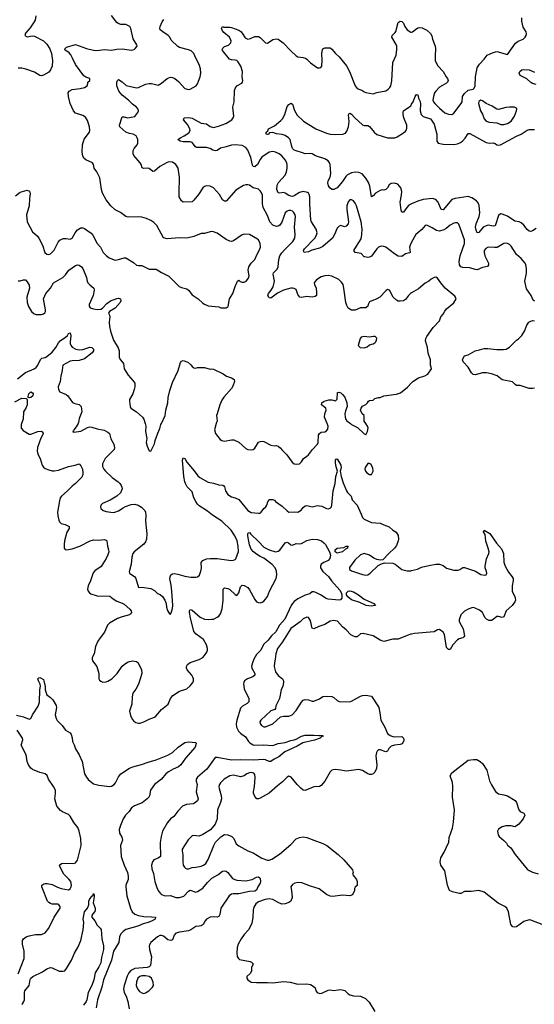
# Model space of a CAD drawing. Header units: inches. Extents: x 2293880 to 2522759, y 823965 to 1006879.
# Tile 68 of 256: x 2335626 to 2341369, y 903519 to 914507. Entities that reach past the tile are written whole.
import ezdxf

# ---------------------------------------------------------------- set-up
doc = ezdxf.new("R2010")
doc.units = ezdxf.units.IN
doc.header["$MEASUREMENT"] = 0
for name, color, linetype in [('C3930', 7, 'Continuous'), ('C3931', 7, 'Continuous'), ('C3940', 7, 'Continuous'), ('C3941', 7, 'Continuous')]:
    doc.layers.add(name, color=color, linetype=linetype)

msp = doc.modelspace()

# ---------------------------------------------------------------- linework, layer by layer
at = {"layer": 'C3930', "color": 5}
for points, elevation in [([(2335646, 910000), (2335642, 909990), (2335643, 909950), (2335663, 909923), (2335730, 909883), (2335750, 909883), (2335830, 909910), (2335870, 909913), (2335884, 909904), (2335888, 909890), (2335882, 909870), (2335863, 909837), (2335826, 909734), (2335822, 909690), (2335831, 909651), (2335856, 909610), (2335877, 909537), (2335890, 909514), (2335910, 909499), (2335950, 909482), (2335990, 909472), (2336010, 909472), (2336060, 909480), (2336170, 909522), (2336245, 909535), (2336290, 909551), (2336310, 909528), (2336327, 909490), (2336332, 909450), (2336330, 909430), (2336320, 909400), (2336250, 909332), (2336210, 909301), (2336156, 909244), (2336091, 909190), (2336079, 909170), (2336070, 909138), (2336049, 909011), (2336050, 908970), (2336061, 908921), (2336070, 908904), (2336090, 908886), (2336135, 908875), (2336179, 908850), (2336179, 908830), (2336152, 908788), (2336127, 908690), (2336122, 908650), (2336124, 908610), (2336135, 908595), (2336150, 908590), (2336210, 908601), (2336298, 908630), (2336412, 908690), (2336450, 908703), (2336510, 908697), (2336570, 908704), (2336590, 908697), (2336597, 908690), (2336606, 908630), (2336618, 908590), (2336620, 908570), (2336610, 908536), (2336590, 908492), (2336536, 908404), (2336464, 908356), (2336446, 908334), (2336416, 908244), (2336390, 908190), (2336384, 908150), (2336389, 908130), (2336404, 908110), (2336421, 908101), (2336490, 908079), (2336633, 908073), (2336670, 908042), (2336710, 908019), (2336770, 907997), (2336790, 907985), (2336854, 907930), (2336870, 907910), (2336873, 907890), (2336864, 907876), (2336850, 907866), (2336770, 907844), (2336717, 907823), (2336630, 907773), (2336607, 907750), (2336573, 907670), (2336523, 907610), (2336498, 907570), (2336472, 907510), (2336457, 907430), (2336436, 907390), (2336433, 907370), (2336440, 907350), (2336488, 907288), (2336509, 907210), (2336510, 907150), (2336517, 907137), (2336530, 907124), (2336555, 907115), (2336590, 907118), (2336610, 907125), (2336653, 907150), (2336714, 907210), (2336770, 907292), (2336790, 907312), (2336830, 907336), (2336850, 907346), (2336890, 907350), (2336930, 907344), (2336948, 907328), (2336986, 907250), (2336988, 907210), (2336950, 907090), (2336923, 907037), (2336890, 906990), (2336882, 906950), (2336879, 906870), (2336853, 906790), (2336863, 906743), (2336880, 906700), (2336899, 906679), (2336923, 906663), (2336950, 906655), (2336970, 906656), (2337013, 906670), (2337070, 906702), (2337130, 906723), (2337147, 906733), (2337210, 906810), (2337282, 906870), (2337309, 906931), (2337335, 906965), (2337410, 907012), (2337490, 907040), (2337530, 907072), (2337559, 907110), (2337566, 907130), (2337566, 907150), (2337559, 907170), (2337547, 907190), (2337494, 907250), (2337487, 907270), (2337489, 907290), (2337500, 907310), (2337527, 907333), (2337630, 907366), (2337670, 907390), (2337690, 907410), (2337713, 907447), (2337721, 907470), (2337721, 907490), (2337711, 907530), (2337676, 907590), (2337596, 907650), (2337570, 907681), (2337533, 907830), (2337522, 907890), (2337522, 907910), (2337530, 907924), (2337550, 907916), (2337640, 907840), (2337690, 907818), (2337728, 907812), (2337770, 907815), (2337790, 907818), (2337830, 907839), (2337848, 907852), (2337865, 907875), (2337887, 907933), (2337898, 908030), (2337895, 908150), (2337910, 908167), (2337950, 908158), (2337970, 908147), (2338030, 908091), (2338050, 908081), (2338070, 908110), (2338090, 908179), (2338110, 908195), (2338130, 908194), (2338170, 908170), (2338190, 908146), (2338250, 908036), (2338270, 908012), (2338290, 908001), (2338310, 907999), (2338330, 908006), (2338350, 908019), (2338370, 908039), (2338390, 908069), (2338413, 908130), (2338487, 908270), (2338494, 908310), (2338492, 908352), (2338476, 908390), (2338445, 908425), (2338350, 908499), (2338310, 908517), (2338270, 908542), (2338235, 908570), (2338210, 908598), (2338192, 908648), (2338170, 908748), (2338170, 908774), (2338178, 908782), (2338190, 908785), (2338204, 908764), (2338290, 908685), (2338350, 908621), (2338410, 908589), (2338482, 908570), (2338510, 908576), (2338530, 908588), (2338590, 908668), (2338610, 908677), (2338626, 908670), (2338650, 908646), (2338670, 908644), (2338710, 908661), (2338750, 908659), (2338770, 908663), (2338830, 908696), (2338890, 908708), (2338950, 908707), (2338995, 908690), (2339021, 908670), (2339038, 908650), (2339083, 908570), (2339096, 908530), (2339087, 908493), (2339070, 908473), (2339019, 908450), (2338990, 908430), (2338984, 908410), (2338984, 908390), (2339007, 908350), (2339072, 908292), (2339104, 908244), (2339200, 908140), (2339215, 908115), (2339222, 908090), (2339220, 908050), (2339206, 908034), (2339190, 908030), (2339070, 908040), (2339046, 908046), (2338981, 908090), (2338930, 908115), (2338910, 908122), (2338890, 908120), (2338862, 908098), (2338810, 908084), (2338730, 908045), (2338690, 908014), (2338669, 907990), (2338655, 907970), (2338584, 907816), (2338526, 907750), (2338485, 907675), (2338435, 907630), (2338397, 907583), (2338346, 907534), (2338316, 907470), (2338270, 907421), (2338238, 907370), (2338223, 907330), (2338214, 907290), (2338217, 907270), (2338249, 907210), (2338250, 907190), (2338227, 907173), (2338169, 907150), (2338136, 907130), (2338126, 907110), (2338124, 907096), (2338130, 907041), (2338182, 906930), (2338184, 906896), (2338165, 906875), (2338114, 906846), (2338090, 906822), (2338049, 906691), (2338040, 906650), (2338044, 906610), (2338067, 906567), (2338090, 906545), (2338145, 906505), (2338181, 906450), (2338195, 906435), (2338230, 906416), (2338250, 906411), (2338350, 906414), (2338450, 906408), (2338510, 906428), (2338590, 906440), (2338650, 906463), (2338690, 906471), (2338710, 906477), (2338770, 906510), (2338810, 906522), (2338910, 906524), (2338963, 906517), (2339010, 906518), (2339013, 906510), (2338995, 906505), (2338979, 906490), (2338914, 906466), (2338785, 906435), (2338722, 906398), (2338585, 906335), (2338519, 906281), (2338464, 906256), (2338430, 906230), (2338410, 906230), (2338370, 906248), (2338350, 906251), (2338230, 906245), (2338092, 906248), (2337990, 906243), (2337830, 906274), (2337808, 906272), (2337716, 906144), (2337610, 906053), (2337596, 906030), (2337597, 906010), (2337607, 905970), (2337597, 905890), (2337618, 905810), (2337609, 905790), (2337577, 905763), (2337563, 905757), (2337486, 905750), (2337444, 905730), (2337390, 905675), (2337345, 905615), (2337310, 905588), (2337274, 905546), (2337221, 905450), (2337203, 905390), (2337195, 905325), (2337197, 905170), (2337173, 905150), (2337124, 905130), (2337109, 905110), (2337098, 905070), (2337101, 905030), (2337118, 904978), (2337134, 904890), (2337160, 904810), (2337177, 904777), (2337196, 904756), (2337210, 904744), (2337250, 904731), (2337310, 904732), (2337370, 904712), (2337410, 904710), (2337456, 904724), (2337510, 904782), (2337530, 904793), (2337590, 904772), (2337610, 904779), (2337670, 904816), (2337721, 904879), (2337770, 904928), (2337836, 904964), (2337890, 905006), (2337910, 905010), (2337930, 905004), (2337949, 904989), (2338002, 904922), (2338025, 904910), (2338050, 904903), (2338150, 904898), (2338219, 904910), (2338270, 904938), (2338290, 904941), (2338306, 904930), (2338310, 904921), (2338314, 904890), (2338311, 904869), (2338285, 904830), (2338267, 904793), (2338250, 904781), (2338190, 904778), (2338070, 904750), (2338009, 904751), (2337990, 904747), (2337963, 904730), (2337872, 904590), (2337859, 904521), (2337850, 904499), (2337830, 904492), (2337790, 904496), (2337750, 904490), (2337712, 904468), (2337696, 904450), (2337673, 904410), (2337650, 904396), (2337630, 904390), (2337590, 904387), (2337536, 904350), (2337510, 904340), (2337410, 904325), (2337370, 904311), (2337351, 904289), (2337330, 904240), (2337311, 904229), (2337279, 904239), (2337230, 904278), (2337210, 904286), (2337190, 904286), (2337162, 904270), (2337090, 904210), (2337076, 904184), (2337072, 904168), (2337075, 904130), (2337096, 904050), (2337084, 903950), (2337070, 903937), (2337049, 903931), (2336910, 903917), (2336865, 903895), (2336844, 903870), (2336827, 903833), (2336791, 903730), (2336785, 903690), (2336792, 903652), (2336813, 903610), (2336834, 903550), (2336849, 903469)], 220), ([(2336277, 910000), (2336258, 909962), (2336232, 909930), (2336226, 909914), (2336214, 909910), (2336230, 909902), (2336310, 909916), (2336383, 909957), (2336410, 909962), (2336430, 909960), (2336490, 909940), (2336570, 909926), (2336610, 909905), (2336629, 909889), (2336644, 909830), (2336676, 909770), (2336684, 909730), (2336679, 909710), (2336662, 909690), (2336578, 909610), (2336551, 909550), (2336550, 909522), (2336565, 909490), (2336585, 909470), (2336659, 909399), (2336723, 909350), (2336743, 909330), (2336759, 909310), (2336767, 909290), (2336768, 909270), (2336750, 909228), (2336710, 909190), (2336635, 909145), (2336550, 909109), (2336531, 909090), (2336526, 909070), (2336531, 909051), (2336558, 909030), (2336590, 909019), (2336670, 909008), (2336686, 909010), (2336730, 909025), (2336779, 909061), (2336805, 909075), (2336870, 909095), (2336910, 909102), (2336948, 909088), (2336985, 909065), (2337021, 909030), (2337031, 909010), (2337035, 908975), (2337030, 908910), (2337045, 908770), (2337042, 908710), (2337030, 908678), (2337010, 908654), (2336903, 908570), (2336889, 908551), (2336878, 908510), (2336870, 908430), (2336846, 908346), (2336851, 908330), (2336910, 908290), (2336923, 908270), (2336952, 908172), (2336990, 908175), (2337090, 908159), (2337130, 908137), (2337163, 908103), (2337192, 908092), (2337221, 908070), (2337245, 908030), (2337259, 907990), (2337264, 907950), (2337275, 907915), (2337298, 907878), (2337310, 907874), (2337320, 907900), (2337330, 907934), (2337334, 907970), (2337325, 908130), (2337318, 908198), (2337303, 908270), (2337305, 908290), (2337313, 908310), (2337330, 908322), (2337350, 908325), (2337390, 908320), (2337470, 908297), (2337534, 908286), (2337590, 908285), (2337610, 908290), (2337633, 908307), (2337648, 908352), (2337654, 908386), (2337652, 908448), (2337668, 908472), (2337711, 908489), (2337750, 908495), (2337828, 908492), (2337987, 908473), (2338010, 908475), (2338030, 908482), (2338038, 908490), (2338068, 908572), (2338065, 908630), (2338051, 908690), (2338027, 908747), (2337987, 908810), (2337882, 908910), (2337776, 908976), (2337722, 909022), (2337630, 909081), (2337610, 909102), (2337592, 909130), (2337570, 909170), (2337550, 909237), (2337495, 909295), (2337475, 909330), (2337469, 909350), (2337459, 909410), (2337444, 909590), (2337450, 909618), (2337470, 909611), (2337490, 909570), (2337574, 909474), (2337615, 909415), (2337636, 909396), (2337730, 909344), (2337790, 909334), (2337850, 909315), (2337891, 909311), (2337904, 909304), (2337912, 909292), (2337922, 909250), (2337950, 909208), (2337990, 909182), (2338030, 909170), (2338070, 909151), (2338170, 909030), (2338210, 909008), (2338290, 909001), (2338310, 909001), (2338322, 909010), (2338349, 909051), (2338373, 909070), (2338385, 909090), (2338394, 909126), (2338410, 909152), (2338448, 909152), (2338470, 909145), (2338481, 909130), (2338556, 909076), (2338610, 909024), (2338630, 909012), (2338690, 909015), (2338730, 909010), (2338767, 909033), (2338790, 909062), (2338810, 909080), (2338830, 909087), (2338890, 909070), (2338950, 909084), (2338970, 909083), (2338996, 909076), (2339050, 909050), (2339070, 909048), (2339090, 909056), (2339104, 909070), (2339111, 909089), (2339124, 909250), (2339148, 909330), (2339155, 909410), (2339173, 909470), (2339154, 909530), (2339149, 909569), (2339150, 909592), (2339158, 909602), (2339170, 909605), (2339210, 909537), (2339213, 909507), (2339204, 909470), (2339215, 909410), (2339237, 909337), (2339274, 909250), (2339284, 909230), (2339324, 909190), (2339335, 909150), (2339390, 909090), (2339437, 908990), (2339450, 908950), (2339471, 908931), (2339550, 908894), (2339649, 908889), (2339688, 908868), (2339748, 908848), (2339790, 908811), (2339827, 908787), (2339851, 908750), (2339854, 908710), (2339851, 908690), (2339830, 908639), (2339807, 908610), (2339744, 908550), (2339680, 908480), (2339650, 908474), (2339610, 908483), (2339577, 908497), (2339531, 908531), (2339470, 908548), (2339430, 908536), (2339364, 908476), (2339308, 908392), (2339308, 908370), (2339330, 908355), (2339450, 908316), (2339490, 908309), (2339510, 908310), (2339538, 908330), (2339626, 908414), (2339664, 908436), (2339695, 908445), (2339790, 908443), (2339816, 908430), (2339890, 908371), (2339950, 908355), (2339990, 908357), (2340000, 908359)], 240), ([(2337025, 910000), (2337032, 909970), (2337031, 909910), (2337046, 909834), (2337036, 909790), (2337048, 909748), (2337070, 909694), (2337090, 909692), (2337130, 909772), (2337138, 909810), (2337166, 909894), (2337190, 909946), (2337202, 909990), (2337207, 910000)], 260), ([(2337820, 910000), (2337799, 909930), (2337811, 909890), (2337862, 909822), (2337882, 909810), (2337910, 909802), (2337990, 909818), (2338017, 909817), (2338073, 909793), (2338150, 909720), (2338170, 909711), (2338210, 909705), (2338230, 909711), (2338250, 909725), (2338290, 909792), (2338310, 909801), (2338330, 909803), (2338350, 909798), (2338430, 909760), (2338470, 909752), (2338490, 909754), (2338510, 909746), (2338533, 909730), (2338558, 909698), (2338606, 909650), (2338665, 909570), (2338690, 909551), (2338710, 909546), (2338750, 909551), (2338769, 909571), (2338794, 909610), (2338830, 909634), (2338848, 909652), (2338892, 909710), (2338949, 909770), (2338957, 909790), (2338960, 909870), (2338970, 909890), (2338990, 909904), (2339032, 909908), (2339050, 909919), (2339064, 909936), (2339069, 909970), (2339057, 910000)], 260), ([(2339317, 910000), (2339330, 909990), (2339396, 909956), (2339470, 909885), (2339482, 909882), (2339490, 909874), (2339509, 909910), (2339513, 909953), (2339509, 909970), (2339488, 910000)], 260), ([(2340000, 907650), (2339990, 907648), (2339950, 907636), (2339850, 907592), (2339790, 907593), (2339690, 907569), (2339650, 907583), (2339569, 907629), (2339457, 907657), (2339430, 907653), (2339390, 907621), (2339370, 907621), (2339350, 907627), (2339322, 907642), (2339270, 907697), (2339227, 907730), (2339173, 907793), (2339150, 907800), (2339130, 907802), (2339090, 907794), (2339030, 907758), (2338964, 907736), (2338909, 907709), (2338890, 907718), (2338886, 907726), (2338879, 907770), (2338867, 907807), (2338850, 907835), (2338830, 907839), (2338790, 907819), (2338754, 907786), (2338650, 907712), (2338558, 907562), (2338504, 907490), (2338484, 907430), (2338478, 907370), (2338468, 907330), (2338465, 907290), (2338480, 907230), (2338509, 907189), (2338557, 907150), (2338568, 907130), (2338570, 907110), (2338564, 907070), (2338545, 907030), (2338527, 906930), (2338483, 906850), (2338480, 906820), (2338474, 906810), (2338430, 906793), (2338316, 906690), (2338306, 906670), (2338308, 906652), (2338324, 906630), (2338350, 906614), (2338370, 906617), (2338450, 906650), (2338535, 906725), (2338570, 906735), (2338630, 906735), (2338665, 906750), (2338710, 906798), (2338770, 906890), (2338789, 906911), (2338810, 906920), (2338850, 906918), (2338890, 906902), (2338910, 906900), (2338970, 906928), (2339010, 906954), (2339050, 906959), (2339110, 906952), (2339130, 906942), (2339170, 906908), (2339190, 906897), (2339310, 906896), (2339330, 906902), (2339430, 906958), (2339450, 906965), (2339490, 906968), (2339550, 906956), (2339622, 906850), (2339632, 906830), (2339646, 906770), (2339655, 906690), (2339699, 906610), (2339730, 906540), (2339760, 906520), (2339789, 906509), (2339810, 906505), (2339890, 906508), (2339909, 906489), (2339913, 906470), (2339910, 906450), (2339893, 906427), (2339870, 906418), (2339810, 906411), (2339770, 906400), (2339745, 906375), (2339730, 906345), (2339720, 906340), (2339710, 906337), (2339650, 906359), (2339630, 906357), (2339615, 906345), (2339606, 906330), (2339599, 906290), (2339612, 906190), (2339609, 906151), (2339590, 906110), (2339570, 906090), (2339550, 906084), (2339530, 906085), (2339510, 906092), (2339450, 906127), (2339410, 906139), (2339270, 906122), (2339210, 906133), (2339150, 906138), (2339124, 906136), (2339109, 906131), (2339090, 906113), (2339030, 906010), (2338990, 905959), (2338970, 905949), (2338910, 905946), (2338810, 905906), (2338790, 905909), (2338764, 905930), (2338724, 905970), (2338654, 906053), (2338630, 906064), (2338610, 906055), (2338559, 906001), (2338502, 905958), (2338410, 905874), (2338310, 905820), (2338290, 905812), (2338273, 905813), (2338250, 905839), (2338235, 905875), (2338234, 905890), (2338245, 905950), (2338254, 906050), (2338250, 906082), (2338238, 906098), (2338210, 906107), (2338190, 906103), (2338159, 906090), (2338130, 906069), (2338090, 906057), (2338010, 906075), (2337970, 906068), (2337909, 906031), (2337868, 905992), (2337855, 905970), (2337850, 905950), (2337853, 905927), (2337875, 905850), (2337878, 905810), (2337867, 905770), (2337834, 905690), (2337830, 905590), (2337808, 905530), (2337754, 905466), (2337670, 905412), (2337630, 905395), (2337570, 905404), (2337550, 905399), (2337505, 905355), (2337439, 905250), (2337438, 905230), (2337446, 905186), (2337447, 905107), (2337452, 905072), (2337465, 905050), (2337478, 905038), (2337490, 905031), (2337510, 905031), (2337550, 905046), (2337591, 905049), (2337650, 905060), (2337676, 905070), (2337702, 905090), (2337730, 905134), (2337791, 905290), (2337810, 905328), (2337870, 905386), (2337910, 905412), (2337950, 905410), (2337993, 905393), (2338014, 905370), (2338040, 905310), (2338070, 905288), (2338170, 905233), (2338230, 905210), (2338328, 905148), (2338390, 905128), (2338410, 905128), (2338440, 905140), (2338524, 905196), (2338650, 905301), (2338710, 905364), (2338750, 905381), (2338790, 905387), (2338830, 905379), (2338910, 905350), (2339010, 905313), (2339052, 905292), (2339179, 905190), (2339242, 905130), (2339339, 905019), (2339346, 904990), (2339341, 904970), (2339343, 904963), (2339385, 904910), (2339391, 904890), (2339390, 904846), (2339370, 904826), (2339362, 904810), (2339362, 904790), (2339338, 904742), (2339310, 904729), (2339230, 904737), (2339120, 904720), (2339090, 904724), (2339050, 904743), (2338966, 904806), (2338870, 904836), (2338774, 904874), (2338730, 904878), (2338696, 904870), (2338670, 904856), (2338651, 904830), (2338659, 904790), (2338665, 904710), (2338651, 904670), (2338630, 904655), (2338590, 904641), (2338550, 904638), (2338510, 904654), (2338450, 904687), (2338410, 904694), (2338365, 904690), (2338290, 904661), (2338261, 904639), (2338239, 904601), (2338230, 904570), (2338226, 904486), (2338215, 904425), (2338203, 904390), (2338178, 904350), (2338130, 904297), (2338096, 904250), (2338063, 904190), (2338054, 904154), (2338048, 904090), (2338053, 904053), (2338066, 904030), (2338080, 904020), (2338196, 903996), (2338212, 903990), (2338232, 903970), (2338212, 903930), (2338214, 903890), (2338197, 903863), (2338162, 903830), (2338162, 903810), (2338172, 903790), (2338210, 903767), (2338270, 903761), (2338390, 903762), (2338450, 903758), (2338570, 903775), (2338646, 903766), (2338730, 903742), (2338830, 903747), (2338870, 903741), (2338902, 903722), (2338922, 903702), (2338931, 903670), (2338947, 903650), (2338970, 903640), (2338997, 903643), (2339070, 903675), (2339090, 903679), (2339130, 903671), (2339178, 903682), (2339210, 903684), (2339254, 903674), (2339290, 903636), (2339310, 903624), (2339350, 903613), (2339430, 903609), (2339484, 903584), (2339524, 903544), (2339590, 903437)], 240), ([(2335590, 906745), (2335670, 906725), (2335730, 906699), (2335749, 906710), (2335770, 906750), (2335833, 906847), (2335847, 906890), (2335849, 907030), (2335859, 907070), (2335856, 907090), (2335834, 907130), (2335828, 907152), (2335838, 907162), (2335850, 907164), (2335890, 907142), (2335897, 907130), (2335910, 907065), (2335910, 907030), (2335930, 906971), (2335970, 906941), (2335995, 906915), (2336033, 906853), (2336036, 906830), (2336020, 906750), (2336032, 906710), (2336046, 906686), (2336099, 906630), (2336137, 906577), (2336190, 906550), (2336202, 906530), (2336213, 906493), (2336217, 906450), (2336235, 906415), (2336249, 906369), (2336290, 906301), (2336322, 906230), (2336351, 906090), (2336370, 906052), (2336390, 906027), (2336450, 905980), (2336510, 905965), (2336630, 905949), (2336650, 905952), (2336680, 905970), (2336696, 905990), (2336730, 906056), (2336755, 906090), (2336850, 906154), (2336890, 906170), (2336986, 906194), (2337058, 906222), (2337150, 906247), (2337280, 906300), (2337333, 906327), (2337395, 906390), (2337470, 906439), (2337510, 906446), (2337590, 906441), (2337595, 906430), (2337583, 906390), (2337476, 906264), (2337426, 906190), (2337399, 906170), (2337337, 906143), (2337286, 906114), (2337257, 906090), (2337208, 906030), (2337132, 905970), (2337087, 905910), (2337074, 905846), (2337067, 905830), (2337049, 905810), (2336993, 905767), (2336907, 905733), (2336872, 905710), (2336848, 905672), (2336807, 905630), (2336782, 905590), (2336750, 905516), (2336737, 905470), (2336739, 905430), (2336765, 905385), (2336775, 905350), (2336750, 905290), (2336760, 905170), (2336793, 905070), (2336828, 904990), (2336838, 904950), (2336835, 904910), (2336812, 904850), (2336809, 904830), (2336822, 904730), (2336861, 904590), (2336881, 904550), (2336910, 904523), (2336950, 904509), (2337010, 904498), (2337096, 904496), (2337141, 904490), (2337138, 904470), (2337106, 904450), (2337058, 904430), (2337004, 904416), (2336946, 904390), (2336810, 904353), (2336779, 904330), (2336756, 904304), (2336741, 904270), (2336731, 904209), (2336673, 904110), (2336649, 904011), (2336562, 903790), (2336544, 903710), (2336496, 903570), (2336481, 903479)], 180), ([(2335610, 903860), (2335676, 904030), (2335675, 904110), (2335658, 904190), (2335659, 904230), (2335668, 904250), (2335698, 904270), (2335730, 904283), (2335801, 904299), (2335870, 904298), (2335910, 904318), (2335953, 904367), (2336009, 904491), (2336077, 904590), (2336076, 904610), (2336062, 904630), (2336050, 904636), (2335990, 904637), (2335970, 904642), (2335950, 904654), (2335935, 904670), (2335879, 904810), (2335872, 904830), (2335873, 904850), (2335895, 904865), (2335910, 904868), (2335934, 904866), (2335990, 904855), (2336047, 904827), (2336090, 904812), (2336170, 904796), (2336190, 904806), (2336201, 904830), (2336203, 904850), (2336195, 904890), (2336175, 904915), (2336120, 904970), (2336077, 905050), (2336072, 905070), (2336091, 905089), (2336108, 905092), (2336230, 905090), (2336250, 905099), (2336271, 905129), (2336312, 905290), (2336309, 905370), (2336291, 905450), (2336273, 905490), (2336229, 905549), (2336190, 905619), (2336170, 905636), (2336105, 905665), (2336081, 905681), (2336040, 905730), (2336017, 905810), (2336026, 905870), (2336024, 905910), (2336003, 905950), (2335947, 906030), (2335931, 906071), (2335910, 906090), (2335850, 906107), (2335770, 906138), (2335750, 906154), (2335723, 906190), (2335709, 906230), (2335703, 906283), (2335696, 906310), (2335642, 906410), (2335660, 906470), (2335656, 906490), (2335599, 906579)], 180), ([(2335650, 903517), (2335657, 903523), (2335670, 903542), (2335679, 903570), (2335678, 903650), (2335684, 903670), (2335730, 903730), (2335744, 903796), (2335750, 903811), (2335771, 903829), (2335879, 903881), (2335930, 903916), (2335970, 903931), (2335990, 903926), (2336065, 903890), (2336087, 903887), (2336110, 903887), (2336130, 903894), (2336150, 903918), (2336205, 904010), (2336236, 904090), (2336279, 904161), (2336310, 904230), (2336334, 904350), (2336340, 904430), (2336336, 904470), (2336348, 904550), (2336383, 904590), (2336398, 904630), (2336397, 904670), (2336405, 904690), (2336430, 904726), (2336445, 904735), (2336450, 904754), (2336457, 904737), (2336457, 904717), (2336446, 904650), (2336468, 904590), (2336468, 904572), (2336464, 904556), (2336441, 904530), (2336431, 904510), (2336432, 904492), (2336466, 904450), (2336490, 904402), (2336525, 904370), (2336534, 904354), (2336544, 904250), (2336562, 904170), (2336561, 904130), (2336539, 904041), (2336530, 903983), (2336510, 903936), (2336470, 903870), (2336454, 903790), (2336430, 903730), (2336391, 903650), (2336375, 903570), (2336367, 903550), (2336337, 903510)], 160)]:
    msp.add_lwpolyline(points, dxfattribs=dict(at, elevation=elevation))
for points, elevation in [([(2339530, 909555), (2339510, 909555), (2339481, 909510), (2339479, 909490), (2339484, 909470), (2339501, 909450), (2339530, 909431), (2339550, 909431), (2339569, 909470), (2339566, 909506), (2339545, 909545)], 260), ([(2339170, 908553), (2339148, 908568), (2339146, 908590), (2339170, 908609), (2339242, 908618), (2339270, 908630), (2339290, 908630), (2339283, 908617), (2339285, 908610), (2339263, 908597), (2339230, 908569)], 220), ([(2339550, 907962), (2339494, 907970), (2339422, 908002), (2339330, 908033), (2339287, 908067), (2339273, 908090), (2339272, 908110), (2339290, 908131), (2339310, 908134), (2339350, 908122), (2339407, 908090), (2339470, 908040), (2339579, 907990), (2339595, 907970), (2339590, 907968)], 220), ([(2336990, 903837), (2336967, 903830), (2336946, 903810), (2336929, 903770), (2336927, 903727), (2336939, 903690), (2336962, 903662), (2336990, 903646), (2337010, 903641), (2337030, 903645), (2337068, 903670), (2337108, 903710), (2337119, 903730), (2337115, 903765), (2337098, 903810), (2337070, 903829), (2337030, 903837)], 240)]:
    msp.add_lwpolyline(points, close=True, dxfattribs=dict(at, elevation=elevation))
at = {"layer": 'C3931', "color": 5}
for points, elevation in [([(2335578, 912542), (2335630, 912583), (2335710, 912603), (2335734, 912594), (2335743, 912563), (2335734, 912510), (2335732, 912430), (2335702, 912330), (2335710, 912250), (2335770, 912140), (2335825, 912090), (2335839, 912070), (2335879, 911990), (2335907, 911910), (2335930, 911891), (2335950, 911887), (2335970, 911895), (2335990, 911911), (2336010, 911936), (2336055, 912025), (2336073, 912047), (2336110, 912064), (2336146, 912066), (2336190, 912059), (2336210, 912068), (2336246, 912130), (2336270, 912160), (2336299, 912181), (2336310, 912185), (2336330, 912183), (2336350, 912176), (2336424, 912124), (2336441, 912101), (2336490, 912011), (2336529, 911969), (2336559, 911910), (2336590, 911875), (2336623, 911850), (2336690, 911825), (2336730, 911831), (2336790, 911851), (2336810, 911851), (2336896, 911796), (2336930, 911768), (2336950, 911762), (2336990, 911764), (2337070, 911722), (2337150, 911722), (2337210, 911685), (2337290, 911644), (2337405, 911530), (2337430, 911519), (2337490, 911504), (2337510, 911487), (2337550, 911435), (2337618, 911390), (2337670, 911343), (2337690, 911331), (2337730, 911315), (2337850, 911301), (2337870, 911291), (2337930, 911292), (2337954, 911306), (2337969, 911390), (2338003, 911450), (2338030, 911531), (2338055, 911590), (2338070, 911601), (2338086, 911586), (2338110, 911579), (2338130, 911579), (2338152, 911590), (2338179, 911621), (2338188, 911650), (2338177, 911710), (2338182, 911750), (2338208, 911790), (2338249, 911831), (2338275, 911890), (2338300, 911930), (2338315, 911970), (2338311, 912010), (2338290, 912049), (2338279, 912059), (2338190, 912109), (2338130, 912112), (2338110, 912105), (2338010, 912039), (2337990, 912031), (2337970, 912034), (2337930, 912053), (2337830, 912125), (2337790, 912140), (2337770, 912142), (2337750, 912141), (2337690, 912121), (2337650, 912122), (2337570, 912087), (2337490, 912070), (2337411, 912071), (2337270, 912063), (2337232, 912072), (2337155, 912210), (2337123, 912243), (2337090, 912267), (2337042, 912290), (2336990, 912303), (2336950, 912307), (2336836, 912304), (2336810, 912310), (2336750, 912354), (2336690, 912384), (2336644, 912430), (2336590, 912496), (2336550, 912570), (2336539, 912610), (2336522, 912742), (2336487, 912810), (2336458, 912850), (2336450, 912890), (2336440, 912910), (2336363, 912943), (2336343, 912963), (2336329, 912989), (2336322, 913030), (2336328, 913112), (2336347, 913173), (2336405, 913250), (2336408, 913270), (2336404, 913310), (2336382, 913382), (2336359, 913419), (2336330, 913438), (2336250, 913464), (2336226, 913490), (2336188, 913570), (2336170, 913650), (2336166, 913690), (2336179, 913710), (2336210, 913726), (2336302, 913738), (2336348, 913750), (2336378, 913770), (2336387, 913793), (2336388, 913810), (2336408, 913830), (2336408, 913850), (2336365, 913865), (2336342, 913882), (2336247, 914007), (2336217, 914077), (2336195, 914115), (2336177, 914137), (2336129, 914170), (2336134, 914186), (2336150, 914201), (2336250, 914231), (2336370, 914186), (2336450, 914167), (2336490, 914162), (2336570, 914174), (2336650, 914168), (2336710, 914179), (2336770, 914181), (2336873, 914167), (2336904, 914176), (2336915, 914185), (2336938, 914210), (2336935, 914225), (2336893, 914293), (2336867, 914410), (2336855, 914430), (2336810, 914452), (2336755, 914455), (2336724, 914464), (2336710, 914475), (2336650, 914553)], 280), ([(2335806, 914550), (2335797, 914503), (2335780, 914470), (2335744, 914416), (2335690, 914356), (2335685, 914330), (2335710, 914317), (2335767, 914327), (2335790, 914324), (2335890, 914271), (2335930, 914235), (2335962, 914182), (2335980, 914130), (2335993, 914050), (2335987, 913990), (2335971, 913949), (2335950, 913921), (2335890, 913886), (2335870, 913881), (2335850, 913885), (2335790, 913921), (2335694, 913954), (2335650, 913964), (2335610, 913967)], 280), ([(2340000, 911458), (2339986, 911450), (2339964, 911430), (2339930, 911384), (2339910, 911371), (2339870, 911365), (2339850, 911367), (2339830, 911375), (2339792, 911412), (2339752, 911490), (2339730, 911496), (2339710, 911481), (2339643, 911410), (2339610, 911391), (2339530, 911358), (2339515, 911330), (2339510, 911309), (2339490, 911290), (2339430, 911290), (2339370, 911265), (2339330, 911264), (2339290, 911287), (2339276, 911316), (2339267, 911350), (2339244, 911510), (2339234, 911550), (2339218, 911578), (2339188, 911608), (2339110, 911644), (2339070, 911653), (2339030, 911650), (2338990, 911636), (2338938, 911602), (2338918, 911582), (2338913, 911570), (2338915, 911550), (2338934, 911510), (2338939, 911461), (2338937, 911430), (2338924, 911416), (2338890, 911412), (2338830, 911418), (2338770, 911405), (2338751, 911411), (2338730, 911439), (2338710, 911494), (2338690, 911508), (2338670, 911511), (2338650, 911510), (2338570, 911489), (2338504, 911456), (2338430, 911399), (2338410, 911402), (2338395, 911430), (2338402, 911450), (2338431, 911489), (2338453, 911527), (2338467, 911570), (2338468, 911590), (2338454, 911667), (2338457, 911683), (2338498, 911722), (2338512, 911748), (2338519, 911830), (2338529, 911870), (2338550, 911906), (2338580, 911940), (2338675, 912030), (2338695, 912070), (2338699, 912110), (2338691, 912190), (2338702, 912310), (2338695, 912335), (2338680, 912360), (2338670, 912370), (2338650, 912378), (2338630, 912378), (2338610, 912371), (2338587, 912350), (2338550, 912247), (2338530, 912214), (2338510, 912203), (2338490, 912200), (2338452, 912212), (2338419, 912250), (2338390, 912322), (2338343, 912410), (2338334, 912450), (2338334, 912550), (2338322, 912582), (2338310, 912598), (2338290, 912615), (2338230, 912631), (2338190, 912659), (2338170, 912665), (2338150, 912665), (2338122, 912658), (2338037, 912603), (2337930, 912480), (2337910, 912482), (2337890, 912497), (2337855, 912555), (2337790, 912632), (2337750, 912650), (2337710, 912652), (2337690, 912647), (2337670, 912630), (2337623, 912557), (2337570, 912492), (2337550, 912474), (2337450, 912469), (2337430, 912485), (2337407, 912530), (2337404, 912570), (2337410, 912750), (2337393, 912850), (2337368, 912890), (2337330, 912915), (2337290, 912919), (2337270, 912914), (2337191, 912870), (2337130, 912817), (2337110, 912814), (2337070, 912845), (2337050, 912849), (2337010, 912845), (2336993, 912853), (2336982, 912890), (2336970, 912910), (2336901, 912990), (2336892, 913010), (2336892, 913048), (2336904, 913070), (2336936, 913110), (2336945, 913130), (2336945, 913170), (2336937, 913190), (2336924, 913210), (2336893, 913230), (2336850, 913236), (2336810, 913251), (2336744, 913310), (2336739, 913330), (2336770, 913421), (2336790, 913422), (2336830, 913412), (2336910, 913426), (2336946, 913470), (2336953, 913490), (2336947, 913510), (2336929, 913530), (2336883, 913563), (2336840, 913610), (2336770, 913666), (2336732, 913710), (2336709, 913770), (2336709, 913811), (2336716, 913830), (2336730, 913840), (2336770, 913812), (2336813, 913773), (2336930, 913746), (2336950, 913749), (2337030, 913786), (2337070, 913796), (2337096, 913796), (2337170, 913776), (2337210, 913797), (2337270, 913852), (2337310, 913865), (2337330, 913863), (2337357, 913850), (2337398, 913818), (2337470, 913739), (2337510, 913728), (2337530, 913730), (2337595, 913770), (2337610, 913791), (2337640, 913870), (2337648, 913910), (2337642, 913958), (2337627, 914007), (2337590, 914079), (2337570, 914130), (2337538, 914158), (2337510, 914172), (2337410, 914196), (2337390, 914207), (2337318, 914278), (2337300, 914310), (2337281, 914330), (2337222, 914370), (2337195, 914395), (2337189, 914410), (2337194, 914430), (2337216, 914484), (2337233, 914510)], 260), ([(2340000, 912024), (2339982, 911990), (2339976, 911970), (2339985, 911910), (2339976, 911904), (2339930, 911892), (2339890, 911865), (2339850, 911867), (2339810, 911892), (2339710, 911968), (2339690, 911976), (2339661, 911978), (2339630, 911970), (2339610, 911950), (2339550, 911869), (2339530, 911856), (2339510, 911853), (2339479, 911859), (2339470, 911861), (2339436, 911896), (2339368, 911908), (2339356, 911930), (2339365, 911950), (2339437, 912063), (2339445, 912110), (2339449, 912170), (2339436, 912250), (2339383, 912430), (2339370, 912458), (2339350, 912485), (2339330, 912496), (2339316, 912496), (2339310, 912495), (2339290, 912476), (2339278, 912430), (2339277, 912390), (2339295, 912250), (2339290, 912229), (2339270, 912202), (2339250, 912195), (2339210, 912209), (2339190, 912201), (2339170, 912181), (2339140, 912110), (2339115, 912070), (2339010, 911976), (2338970, 911956), (2338886, 911934), (2338850, 911915), (2338802, 911910), (2338795, 911915), (2338794, 911930), (2338806, 911950), (2338920, 912070), (2338939, 912101), (2338945, 912130), (2338934, 912170), (2338884, 912250), (2338876, 912270), (2338862, 912450), (2338862, 912530), (2338857, 912557), (2338850, 912570), (2338838, 912578), (2338788, 912588), (2338750, 912578), (2338690, 912541), (2338670, 912535), (2338650, 912536), (2338630, 912544), (2338590, 912572), (2338570, 912578), (2338530, 912570), (2338510, 912574), (2338494, 912610), (2338499, 912661), (2338515, 912690), (2338588, 912772), (2338603, 912810), (2338609, 912850), (2338611, 912890), (2338606, 912910), (2338590, 912942), (2338550, 912987), (2338522, 913010), (2338481, 913030), (2338450, 913035), (2338410, 913028), (2338328, 912972), (2338310, 912948), (2338279, 912890), (2338250, 912866), (2338230, 912870), (2338223, 912883), (2338207, 912970), (2338172, 913052), (2338150, 913079), (2338110, 913102), (2338030, 913110), (2337990, 913107), (2337930, 913087), (2337867, 913073), (2337830, 913047), (2337810, 913042), (2337782, 913050), (2337750, 913069), (2337710, 913080), (2337600, 913080), (2337587, 913087), (2337550, 913136), (2337530, 913142), (2337450, 913142), (2337415, 913150), (2337389, 913170), (2337419, 913190), (2337462, 913210), (2337514, 913246), (2337528, 913270), (2337524, 913290), (2337499, 913339), (2337453, 913390), (2337462, 913410), (2337514, 913414), (2337549, 913409), (2337650, 913352), (2337710, 913345), (2337753, 913313), (2337790, 913304), (2337843, 913317), (2337928, 913350), (2337992, 913390), (2338008, 913410), (2338014, 913430), (2338005, 913530), (2338020, 913590), (2338023, 913717), (2338030, 913738), (2338050, 913770), (2338103, 913797), (2338114, 913810), (2338116, 913830), (2338110, 913870), (2338114, 913930), (2338092, 913990), (2338060, 914040), (2338050, 914050), (2338030, 914056), (2337990, 914058), (2337968, 914068), (2337890, 914164), (2337887, 914170), (2337893, 914190), (2337910, 914207), (2337957, 914223), (2337981, 914250), (2337984, 914270), (2337967, 914310), (2337904, 914364), (2337890, 914384), (2337879, 914410), (2337890, 914431), (2337904, 914424), (2337970, 914424), (2337990, 914420), (2338070, 914390), (2338094, 914374), (2338110, 914356), (2338143, 914303), (2338170, 914290), (2338203, 914297), (2338250, 914318), (2338290, 914318), (2338310, 914308), (2338370, 914250), (2338390, 914245), (2338450, 914284), (2338490, 914292), (2338510, 914289), (2338566, 914250), (2338650, 914161), (2338710, 914104), (2338730, 914093), (2338790, 914086), (2338816, 914076), (2338830, 914068), (2338870, 914025), (2338950, 913968), (2338972, 913968), (2338987, 913973), (2338999, 913990), (2339002, 914050), (2338998, 914130), (2339004, 914170), (2339010, 914181), (2339030, 914193), (2339090, 914192), (2339110, 914179), (2339151, 914131), (2339192, 914092), (2339273, 913993), (2339307, 913927), (2339370, 913768), (2339390, 913739), (2339450, 913715), (2339470, 913701), (2339490, 913693), (2339570, 913681), (2339610, 913696), (2339710, 913713), (2339738, 913730), (2339757, 913750), (2339767, 913770), (2339777, 913823), (2339790, 914030), (2339826, 914110), (2339834, 914174), (2339833, 914210), (2339826, 914230), (2339778, 914310), (2339782, 914330), (2339817, 914363), (2339824, 914376), (2339850, 914475), (2339870, 914491), (2339890, 914487), (2339909, 914469), (2339924, 914430), (2339950, 914393), (2339990, 914368), (2340000, 914369)], 240), ([(2340000, 912450), (2339970, 912437), (2339945, 912410), (2339910, 912359), (2339890, 912357), (2339882, 912382), (2339872, 912470), (2339887, 912550), (2339889, 912590), (2339878, 912630), (2339866, 912650), (2339845, 912670), (2339810, 912682), (2339770, 912677), (2339750, 912664), (2339730, 912630), (2339710, 912610), (2339690, 912606), (2339670, 912608), (2339650, 912602), (2339596, 912570), (2339570, 912542), (2339550, 912529), (2339534, 912650), (2339518, 912690), (2339490, 912737), (2339447, 912787), (2339410, 912800), (2339370, 912804), (2339330, 912798), (2339284, 912776), (2339264, 912756), (2339230, 912702), (2339170, 912631), (2339130, 912610), (2339110, 912613), (2339086, 912630), (2339073, 912653), (2339065, 912685), (2339068, 912710), (2339091, 912750), (2339097, 912790), (2339089, 912890), (2339083, 912910), (2339069, 912930), (2339030, 912954), (2338927, 912987), (2338890, 913008), (2338870, 913013), (2338810, 913009), (2338782, 913022), (2338710, 913042), (2338690, 913051), (2338670, 913070), (2338661, 913090), (2338643, 913170), (2338627, 913190), (2338590, 913215), (2338556, 913224), (2338490, 913232), (2338450, 913249), (2338415, 913245), (2338402, 913230), (2338390, 913225), (2338378, 913230), (2338378, 913250), (2338395, 913265), (2338401, 913290), (2338470, 913324), (2338540, 913380), (2338559, 913401), (2338586, 913450), (2338610, 913538), (2338630, 913561), (2338650, 913575), (2338670, 913565), (2338692, 913492), (2338722, 913442), (2338794, 913374), (2338929, 913289), (2339050, 913239), (2339090, 913230), (2339150, 913225), (2339231, 913229), (2339260, 913240), (2339277, 913263), (2339294, 913310), (2339301, 913370), (2339295, 913445), (2339301, 913459), (2339310, 913465), (2339330, 913454), (2339367, 913410), (2339450, 913333), (2339470, 913327), (2339510, 913327), (2339530, 913316), (2339583, 913250), (2339610, 913225), (2339730, 913189), (2339813, 913190), (2339839, 913201), (2339910, 913244), (2339930, 913262), (2339941, 913279), (2339946, 913294), (2339945, 913330), (2339912, 913410), (2339904, 913450), (2339904, 913476), (2339910, 913490), (2339970, 913529), (2339990, 913547), (2340000, 913563)], 220), ([(2335610, 911593), (2335630, 911592), (2335670, 911602), (2335690, 911602), (2335710, 911581), (2335730, 911546), (2335736, 911510), (2335705, 911410), (2335710, 911350), (2335725, 911305), (2335759, 911250), (2335786, 911226), (2335810, 911216), (2335870, 911217), (2335890, 911223), (2335905, 911235), (2335914, 911250), (2335915, 911270), (2335893, 911390), (2335916, 911450), (2335968, 911510), (2336002, 911570), (2336109, 911630), (2336139, 911661), (2336173, 911710), (2336250, 911762), (2336270, 911770), (2336290, 911768), (2336314, 911750), (2336330, 911731), (2336373, 911630), (2336378, 911590), (2336386, 911570), (2336407, 911547), (2336452, 911510), (2336456, 911490), (2336445, 911430), (2336400, 911330), (2336400, 911310), (2336413, 911293), (2336450, 911280), (2336490, 911274), (2336530, 911278), (2336550, 911288), (2336599, 911341), (2336638, 911370), (2336710, 911397), (2336730, 911399), (2336752, 911392), (2336756, 911370), (2336747, 911350), (2336690, 911289), (2336630, 911250), (2336618, 911230), (2336629, 911210), (2336632, 911190), (2336625, 911130), (2336630, 911083), (2336640, 911030), (2336673, 910930), (2336725, 910845), (2336735, 910810), (2336737, 910737), (2336750, 910710), (2336784, 910670), (2336790, 910610), (2336838, 910538), (2336890, 910482), (2336909, 910450), (2336910, 910410), (2336902, 910378), (2336887, 910333), (2336853, 910270), (2336851, 910250), (2336858, 910190), (2336867, 910170), (2336930, 910132), (2336998, 910070), (2337013, 910050), (2337025, 910000)], 260), ([(2335601, 910499), (2335690, 910568), (2335787, 910610), (2335810, 910625), (2335829, 910650), (2335846, 910694), (2335862, 910718), (2335872, 910728), (2335910, 910737), (2335930, 910748), (2335990, 910797), (2336030, 910847), (2336059, 910901), (2336078, 910922), (2336138, 910962), (2336159, 910981), (2336170, 911003), (2336190, 911014), (2336198, 910978), (2336189, 910911), (2336190, 910890), (2336195, 910875), (2336212, 910852), (2336253, 910830), (2336290, 910822), (2336330, 910826), (2336410, 910852), (2336430, 910850), (2336449, 910830), (2336450, 910810), (2336436, 910790), (2336350, 910721), (2336290, 910705), (2336210, 910701), (2336190, 910695), (2336109, 910651), (2336102, 910630), (2336101, 910590), (2336085, 910530), (2336079, 910470), (2336057, 910410), (2336058, 910378), (2336073, 910353), (2336144, 910324), (2336163, 910310), (2336215, 910235), (2336242, 910222), (2336290, 910213), (2336311, 910190), (2336318, 910130), (2336290, 910057), (2336281, 910010), (2336277, 910000)], 240), ([(2337207, 910000), (2337248, 910090), (2337257, 910150), (2337280, 910230), (2337283, 910290), (2337301, 910370), (2337330, 910458), (2337393, 910590), (2337419, 910681), (2337430, 910695), (2337450, 910702), (2337504, 910684), (2337536, 910656), (2337550, 910636), (2337570, 910621), (2337590, 910618), (2337610, 910625), (2337690, 910625), (2337750, 910606), (2337769, 910611), (2337790, 910606), (2337896, 910556), (2337932, 910530), (2337991, 910511), (2338018, 910490), (2338023, 910470), (2338004, 910416), (2337991, 910390), (2337905, 910295), (2337881, 910259), (2337858, 910210), (2337829, 910110), (2337824, 910090), (2337828, 910030), (2337820, 910000)], 260), ([(2339488, 910000), (2339470, 910026), (2339469, 910090), (2339449, 910110), (2339429, 910150), (2339435, 910170), (2339450, 910192), (2339490, 910212), (2339508, 910230), (2339518, 910250), (2339530, 910258), (2339570, 910262), (2339590, 910278), (2339630, 910292), (2339650, 910292), (2339690, 910311), (2339830, 910328), (2339877, 910343), (2339955, 910405), (2340000, 910456)], 260), ([(2335570, 910244), (2335650, 910284), (2335699, 910279), (2335708, 910268), (2335708, 910210), (2335700, 910180), (2335670, 910130), (2335665, 910050), (2335646, 910000)], 220), ([(2339057, 910000), (2339028, 910070), (2339031, 910109), (2339045, 910150), (2339041, 910170), (2338994, 910210), (2338999, 910230), (2339025, 910250), (2339074, 910266), (2339110, 910265), (2339150, 910255), (2339168, 910272), (2339174, 910346), (2339189, 910351), (2339210, 910341), (2339230, 910324), (2339253, 910293), (2339278, 910230), (2339279, 910190), (2339260, 910140), (2339256, 910110), (2339258, 910070), (2339266, 910046), (2339278, 910030), (2339317, 910000)], 260)]:
    msp.add_lwpolyline(points, dxfattribs=dict(at, elevation=elevation))
for points, elevation in [([(2339573, 910973), (2339530, 910962), (2339470, 910971), (2339450, 910969), (2339437, 910963), (2339424, 910950), (2339404, 910870), (2339427, 910847), (2339470, 910845), (2339504, 910856), (2339530, 910877), (2339570, 910888), (2339590, 910899), (2339601, 910910), (2339609, 910930), (2339610, 910954), (2339594, 910970)], 280), ([(2335730, 910287), (2335722, 910290), (2335721, 910301), (2335728, 910330), (2335750, 910352), (2335770, 910343), (2335776, 910330), (2335772, 910308), (2335750, 910292)], 220)]:
    msp.add_lwpolyline(points, close=True, dxfattribs=dict(at, elevation=elevation))
at = {"layer": 'C3940', "color": 5, "elevation": 240}
for points in [[(2340000, 908359), (2340065, 908375), (2340110, 908397), (2340190, 908417), (2340270, 908431), (2340310, 908431), (2340350, 908415), (2340390, 908385), (2340470, 908363), (2340518, 908362), (2340537, 908370), (2340570, 908393), (2340590, 908395), (2340714, 908354), (2340770, 908317), (2340813, 908307), (2340830, 908312), (2340837, 908330), (2340835, 908350), (2340820, 908390), (2340821, 908410), (2340835, 908490), (2340862, 908550), (2340863, 908570), (2340854, 908610), (2340826, 908686), (2340820, 908760), (2340802, 908790), (2340809, 908810), (2340871, 908771), (2340945, 908665), (2341003, 908603), (2341025, 908550), (2341030, 908454), (2341044, 908410), (2341081, 908341), (2341121, 908290), (2341131, 908270), (2341134, 908250), (2341123, 908190), (2341122, 908130), (2341128, 908110), (2341150, 908070), (2341155, 908050), (2341157, 908030), (2341150, 908010), (2341120, 907970), (2341056, 907910), (2341030, 907844), (2341010, 907837), (2340970, 907845), (2340950, 907845), (2340910, 907812), (2340890, 907802), (2340862, 907802), (2340835, 907815), (2340815, 907835), (2340803, 907870), (2340790, 907890), (2340757, 907917), (2340710, 907941), (2340690, 907947), (2340670, 907945), (2340631, 907930), (2340590, 907907), (2340550, 907864), (2340530, 907810), (2340530, 907790), (2340576, 907710), (2340588, 907630), (2340582, 907618), (2340571, 907610), (2340530, 907598), (2340510, 907585), (2340461, 907530), (2340430, 907477), (2340410, 907478), (2340390, 907501), (2340365, 907645), (2340350, 907670), (2340310, 907703), (2340290, 907699), (2340250, 907677), (2340030, 907656), (2340000, 907650)], [(2341458, 904410), (2341330, 904458), (2341310, 904460), (2341250, 904444), (2341170, 904384), (2341150, 904379), (2341130, 904382), (2341105, 904410), (2341082, 904550), (2341061, 904590), (2341039, 904610), (2340966, 904646), (2340810, 904772), (2340750, 904787), (2340663, 904777), (2340590, 904779), (2340550, 904755), (2340530, 904754), (2340454, 904774), (2340424, 904790), (2340399, 904850), (2340369, 905010), (2340326, 905070), (2340319, 905110), (2340327, 905153), (2340364, 905216), (2340413, 905330), (2340419, 905381), (2340455, 905485), (2340466, 905550), (2340477, 905690), (2340457, 905830), (2340459, 905950), (2340454, 905994), (2340428, 906070), (2340450, 906103), (2340630, 906242), (2340690, 906251), (2340729, 906251), (2340765, 906230), (2340790, 906205), (2340837, 906130), (2340870, 906011), (2340890, 905967), (2340934, 905894), (2340970, 905868), (2341030, 905858), (2341070, 905844), (2341154, 905794), (2341169, 905769), (2341195, 905690), (2341210, 905671), (2341251, 905650), (2341261, 905630), (2341243, 905590), (2341196, 905530), (2341170, 905509), (2341150, 905501), (2341110, 905509), (2341049, 905509), (2341010, 905501), (2340970, 905474), (2340959, 905450), (2340965, 905410), (2340975, 905390), (2341030, 905347), (2341058, 905318), (2341070, 905296), (2341106, 905266), (2341156, 905190), (2341290, 905028), (2341310, 905012), (2341350, 904992), (2341410, 904975)]]:
    msp.add_lwpolyline(points, dxfattribs=at)
at = {"layer": 'C3941', "color": 5}
for points, elevation in [([(2340000, 914369), (2340010, 914371), (2340041, 914399), (2340070, 914416), (2340090, 914420), (2340116, 914416), (2340171, 914390), (2340210, 914351), (2340225, 914325), (2340233, 914290), (2340263, 914210), (2340265, 914185), (2340261, 914101), (2340264, 914050), (2340270, 914031), (2340292, 913992), (2340353, 913930), (2340384, 913870), (2340399, 913850), (2340407, 913830), (2340401, 913810), (2340390, 913799), (2340310, 913753), (2340269, 913710), (2340256, 913690), (2340243, 913650), (2340238, 913610), (2340245, 913590), (2340259, 913570), (2340310, 913520), (2340370, 913468), (2340410, 913452), (2340450, 913450), (2340470, 913462), (2340554, 913570), (2340562, 913590), (2340566, 913650), (2340590, 913684), (2340630, 913721), (2340686, 913730), (2340699, 913741), (2340709, 913770), (2340713, 913870), (2340732, 913970), (2340756, 914010), (2340810, 914065), (2340844, 914110), (2340910, 914142), (2340950, 914150), (2341070, 914119), (2341157, 914243), (2341190, 914266), (2341243, 914290), (2341265, 914310), (2341277, 914330), (2341281, 914350), (2341277, 914370), (2341245, 914425), (2341228, 914490), (2341231, 914529)], 240), ([(2341390, 913785), (2341350, 913795), (2341330, 913806), (2341286, 913846), (2341210, 913885), (2341201, 913910), (2341208, 913930), (2341230, 913947), (2341250, 913952), (2341310, 913948), (2341370, 913923)], 220), ([(2340000, 913563), (2340017, 913590), (2340038, 913650), (2340053, 913673), (2340070, 913670), (2340075, 913630), (2340090, 913603), (2340100, 913570), (2340094, 913490), (2340106, 913450), (2340130, 913425), (2340210, 913400), (2340230, 913376), (2340250, 913340), (2340282, 913230), (2340281, 913150), (2340296, 913130), (2340350, 913116), (2340470, 913115), (2340510, 913123), (2340544, 913136), (2340569, 913151), (2340597, 913183), (2340630, 913235), (2340650, 913238), (2340830, 913135), (2340869, 913129), (2340910, 913132), (2340930, 913126), (2340950, 913112), (2340974, 913106), (2340991, 913109), (2341170, 913208), (2341222, 913230), (2341290, 913274), (2341310, 913281), (2341370, 913282)], 220), ([(2341390, 912176), (2341350, 912150), (2341330, 912143), (2341310, 912148), (2341290, 912166), (2341250, 912214), (2341221, 912241), (2341199, 912250), (2341150, 912258), (2341070, 912316), (2341010, 912338), (2340990, 912339), (2340970, 912322), (2340964, 912310), (2340941, 912230), (2340930, 912208), (2340910, 912204), (2340853, 912213), (2340830, 912208), (2340799, 912190), (2340750, 912132), (2340730, 912130), (2340718, 912158), (2340714, 912190), (2340721, 912230), (2340753, 912310), (2340760, 912350), (2340753, 912433), (2340742, 912462), (2340724, 912484), (2340670, 912520), (2340630, 912532), (2340487, 912513), (2340450, 912502), (2340350, 912386), (2340329, 912389), (2340295, 912470), (2340270, 912501), (2340230, 912513), (2340130, 912502), (2340070, 912482), (2340000, 912450)], 220), ([(2341370, 911366), (2341356, 911376), (2341332, 911430), (2341283, 911503), (2341267, 911570), (2341264, 911590), (2341282, 911678), (2341282, 911730), (2341275, 911770), (2341266, 911790), (2341223, 911843), (2341168, 911888), (2341110, 911980), (2341090, 911999), (2341070, 912010), (2341050, 912013), (2341030, 912008), (2340954, 911966), (2340923, 911963), (2340852, 911968), (2340826, 911954), (2340810, 911930), (2340808, 911908), (2340815, 911870), (2340856, 911790), (2340858, 911770), (2340846, 911754), (2340790, 911740), (2340730, 911717), (2340710, 911719), (2340650, 911737), (2340570, 911742), (2340550, 911750), (2340535, 911770), (2340531, 911810), (2340540, 911870), (2340590, 912010), (2340591, 912050), (2340525, 912225), (2340510, 912239), (2340490, 912241), (2340470, 912235), (2340430, 912215), (2340385, 912175), (2340359, 912161), (2340310, 912146), (2340276, 912156), (2340230, 912185), (2340170, 912215), (2340150, 912209), (2340113, 912167), (2340045, 912110), (2340000, 912024)], 240), ([(2340000, 910456), (2340012, 910468), (2340075, 910510), (2340147, 910533), (2340182, 910550), (2340222, 910610), (2340219, 910630), (2340209, 910650), (2340209, 910711), (2340185, 910785), (2340178, 910850), (2340156, 910924), (2340158, 910950), (2340168, 910972), (2340241, 911070), (2340310, 911146), (2340325, 911190), (2340350, 911221), (2340370, 911255), (2340390, 911279), (2340472, 911348), (2340495, 911390), (2340489, 911410), (2340480, 911420), (2340372, 911512), (2340325, 911570), (2340290, 911621), (2340270, 911632), (2340250, 911629), (2340216, 911610), (2340191, 911590), (2340150, 911567), (2340076, 911504), (2340000, 911458)], 260), ([(2341370, 910394), (2341350, 910390), (2341310, 910392), (2341210, 910424), (2341170, 910426), (2341155, 910435), (2341126, 910466), (2341010, 910489), (2340953, 910533), (2340890, 910556), (2340835, 910565), (2340790, 910567), (2340710, 910545), (2340687, 910547), (2340666, 910566), (2340629, 910629), (2340575, 910690), (2340568, 910710), (2340573, 910730), (2340590, 910754), (2340630, 910767), (2340709, 910811), (2340756, 910824), (2340810, 910836), (2340850, 910838), (2340950, 910827), (2341025, 910825), (2341055, 910830), (2341090, 910854), (2341170, 910930), (2341194, 910946), (2341230, 910983), (2341258, 911030), (2341284, 911097), (2341308, 911132), (2341330, 911144), (2341350, 911148), (2341370, 911146)], 240)]:
    msp.add_lwpolyline(points, dxfattribs=dict(at, elevation=elevation))
at = {"layer": 'C3941', "color": 5, "elevation": 240}
msp.add_lwpolyline([(2340770, 913609), (2340750, 913595), (2340746, 913570), (2340767, 913490), (2340790, 913451), (2340810, 913400), (2340830, 913376), (2340865, 913365), (2340950, 913355), (2340996, 913336), (2341030, 913338), (2341070, 913349), (2341110, 913376), (2341146, 913430), (2341169, 913490), (2341173, 913510), (2341170, 913518), (2341149, 913529), (2341090, 913532), (2341050, 913526), (2340970, 913505), (2340950, 913507), (2340900, 913540), (2340831, 913571), (2340790, 913601)], close=True, dxfattribs=at)

doc.saveas('drawing.dxf')
